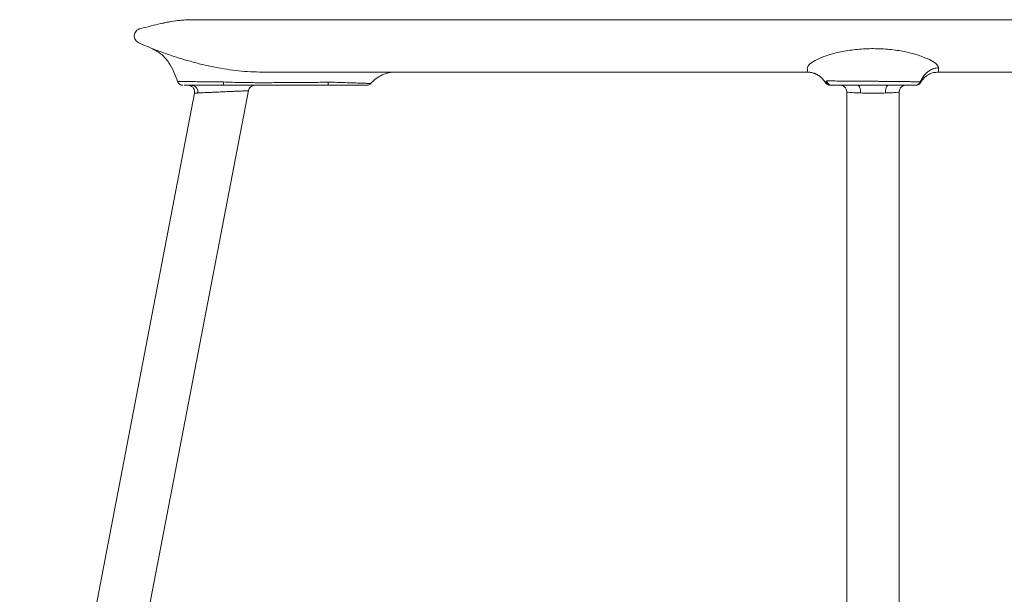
# Model space of a CAD drawing. Extents: x 2 to 109, y 746 to 839.
# Tile 3 of 7: x 2 to 32, y 821 to 839. Entities that reach past the tile are written whole.
import ezdxf

# ---------------------------------------------------------------- set-up
doc = ezdxf.new("R2010")
doc.units = 0
doc.header["$MEASUREMENT"] = 0
doc.layers.get('0').update_dxf_attribs({"lineweight": 0})

msp = doc.modelspace()

# ---------------------------------------------------------------- linework, layer by layer
at = {"color": 18, "lineweight": 9, "true_color": 0x000000}
for p, q in [((7.073, 837.062), (7.07, 837.061)), ((3.829, 808.649), (9.225, 836.777)), ((12.21, 836.939), (11.674, 836.939)), ((29.696, 837.019), (29.695, 837.019)), ((2.257, 808.951), (7.581, 836.702)), ((27.449, 836.739), (27.449, 805.235)), ((29.049, 805.235), (29.049, 836.739))]:
    msp.add_line(p, q, dxfattribs=at)
for points in [[(26.834, 837.071), (26.836, 837.072), (26.836, 837.073)], [(26.836, 837.073), (26.837, 837.074), (26.838, 837.075)], [(26.802, 837.019), (26.802, 837.02), (26.803, 837.021)], [(26.802, 837.018), (26.802, 837.018), (26.802, 837.019)], [(26.803, 837.021), (26.803, 837.022), (26.803, 837.022)], [(26.816, 837.048), (26.816, 837.048), (26.817, 837.049)], [(26.817, 837.049), (26.817, 837.05), (26.817, 837.05)], [(26.996, 836.939), (26.988, 836.939), (26.98, 836.939)], [(27.777, 836.939), (27.797, 836.934), (27.817, 836.92), (27.835, 836.898), (27.85, 836.868), (27.861, 836.832), (27.869, 836.792), (27.872, 836.749), (27.871, 836.706)], [(28.627, 836.706), (28.625, 836.749), (28.629, 836.792), (28.636, 836.832), (28.648, 836.868), (28.663, 836.898), (28.681, 836.92), (28.7, 836.934), (28.721, 836.939)], [(29.695, 837.018), (29.695, 837.019), (29.696, 837.019)], [(29.696, 837.019), (29.696, 837.019), (29.696, 837.019)], [(29.696, 837.018), (29.696, 837.018), (29.696, 837.019)], [(29.696, 837.019), (29.696, 837.019), (29.696, 837.018)]]:
    msp.add_lwpolyline(points, dxfattribs=at)
for points, knots in [([(6.299, 838.056), (6.221, 838.09), (6.144, 838.124), (6.066, 838.157), (6.051, 838.164), (6.036, 838.17), (6.021, 838.177), (6.005, 838.184), (5.99, 838.19), (5.975, 838.197), (5.96, 838.203), (5.945, 838.21), (5.929, 838.217), (5.914, 838.223), (5.899, 838.229), (5.884, 838.236), (5.863, 838.246), (5.843, 838.258), (5.826, 838.272), (5.808, 838.288), (5.792, 838.306), (5.78, 838.327), (5.768, 838.347), (5.759, 838.37), (5.754, 838.393), (5.749, 838.415), (5.747, 838.438), (5.749, 838.461), (5.751, 838.483), (5.756, 838.506), (5.764, 838.527), (5.773, 838.549), (5.786, 838.57), (5.801, 838.588), (5.818, 838.608), (5.839, 838.626), (5.862, 838.639), (5.872, 838.644), (5.882, 838.649), (5.893, 838.653), (5.898, 838.655), (5.902, 838.656), (5.907, 838.658), (5.909, 838.658), (5.911, 838.659), (5.913, 838.66), (5.914, 838.66), (5.915, 838.66), (5.915, 838.66), (5.916, 838.66), (5.916, 838.661), (5.917, 838.661), (5.917, 838.661), (5.917, 838.661), (5.917, 838.661), (5.917, 838.661), (5.917, 838.661), (5.917, 838.661), (5.917, 838.661), (5.917, 838.661), (5.917, 838.661), (5.917, 838.661), (5.918, 838.661), (5.918, 838.661), (5.918, 838.661), (5.918, 838.661), (5.918, 838.661), (6.104, 838.708), (6.29, 838.758), (6.478, 838.803), (6.652, 838.845), (6.829, 838.883), (7.006, 838.905), (7.164, 838.925), (7.323, 838.932), (7.482, 838.939)], [0, 0, 0, 0, 1, 1, 1, 2, 2, 2, 3, 3, 3, 4, 4, 4, 5, 5, 5, 6, 6, 6, 7, 7, 7, 8, 8, 8, 9, 9, 9, 10, 10, 10, 11, 11, 11, 12, 12, 12, 13, 13, 13, 14, 14, 14, 15, 15, 15, 16, 16, 16, 17, 17, 17, 18, 18, 18, 19, 19, 19, 20, 20, 20, 21, 21, 21, 22, 22, 22, 23, 23, 23, 24, 24, 24, 25, 25, 25, 25]), ([(7.156, 838.923), (7.066, 838.912), (6.977, 838.901), (6.867, 838.883), (6.815, 838.874), (6.759, 838.863), (6.697, 838.85), (6.663, 838.842), (6.626, 838.833), (6.59, 838.825)], [0, 0, 0, 0, 1, 1, 1, 2, 2, 2, 3, 3, 3, 3]), ([(7.482, 838.939), (7.492, 838.939), (7.502, 838.939), (7.534, 838.939), (7.566, 838.939), (7.619, 838.939), (7.688, 838.939), (7.758, 838.939), (7.843, 838.939), (7.943, 838.939), (8.045, 838.939), (8.162, 838.939), (8.294, 838.939), (8.427, 838.939), (8.575, 838.939), (8.736, 838.939), (8.898, 838.939), (9.074, 838.939), (9.262, 838.939), (9.451, 838.939), (9.653, 838.939), (9.866, 838.939), (10.102, 838.939), (10.351, 838.939), (10.612, 838.939), (10.875, 838.939), (11.151, 838.939), (11.436, 838.939), (11.725, 838.939), (12.025, 838.939), (12.333, 838.939), (12.642, 838.939), (12.96, 838.939), (13.285, 838.939), (13.611, 838.939), (13.944, 838.939), (14.285, 838.939), (14.647, 838.939), (15.017, 838.939), (15.395, 838.939), (15.774, 838.939), (16.16, 838.939), (16.554, 838.939), (16.944, 838.939), (17.343, 838.939), (17.75, 838.939), (18.154, 838.939), (18.566, 838.939), (18.988, 838.939), (19.406, 838.939), (19.834, 838.939), (20.271, 838.939), (20.704, 838.939), (21.146, 838.939), (21.596, 838.939), (22.017, 838.939), (22.446, 838.939), (22.881, 838.939), (23.313, 838.939), (23.751, 838.939), (24.195, 838.939), (24.636, 838.939), (25.083, 838.939), (25.533, 838.939), (25.981, 838.939), (26.433, 838.939), (26.886, 838.939), (27.339, 838.939), (27.794, 838.939), (28.249, 838.939), (28.662, 838.939), (29.076, 838.939), (29.487, 838.939), (29.9, 838.939), (30.311, 838.939), (30.72, 838.939), (31.13, 838.939), (31.537, 838.939), (31.94, 838.939), (32.345, 838.939), (32.746, 838.939), (33.142, 838.939), (33.54, 838.939), (33.934, 838.939), (34.322, 838.939), (34.712, 838.939), (35.096, 838.939), (35.475, 838.939), (35.856, 838.939), (36.23, 838.939), (36.598, 838.939), (37.006, 838.939), (37.405, 838.939), (37.797, 838.939), (38.191, 838.939), (38.577, 838.939), (38.955, 838.939), (39.337, 838.939), (39.711, 838.939), (40.079, 838.939), (40.448, 838.939), (40.811, 838.939), (41.167, 838.939), (41.523, 838.939), (41.871, 838.939), (42.212, 838.939), (42.574, 838.939), (42.927, 838.939), (43.271, 838.939), (43.615, 838.939), (43.951, 838.939), (44.277, 838.939), (44.6, 838.939), (44.915, 838.939), (45.216, 838.939), (45.515, 838.939), (45.801, 838.939), (46.073, 838.939), (46.344, 838.939), (46.6, 838.939), (46.841, 838.939), (47.08, 838.939), (47.304, 838.939), (47.509, 838.939), (47.701, 838.939), (47.878, 838.939), (48.037, 838.939), (48.196, 838.939), (48.337, 838.939), (48.459, 838.939), (48.58, 838.939), (48.682, 838.939), (48.766, 838.939), (48.849, 838.939), (48.914, 838.939), (48.953, 838.939), (48.991, 838.939), (49.003, 838.939), (49.016, 838.939)], [0, 0, 0, 0, 1, 1, 1, 2, 2, 2, 3, 3, 3, 4, 4, 4, 5, 5, 5, 6, 6, 6, 7, 7, 7, 8, 8, 8, 9, 9, 9, 10, 10, 10, 11, 11, 11, 12, 12, 12, 13, 13, 13, 14, 14, 14, 15, 15, 15, 16, 16, 16, 17, 17, 17, 18, 18, 18, 19, 19, 19, 20, 20, 20, 21, 21, 21, 22, 22, 22, 23, 23, 23, 24, 24, 24, 25, 25, 25, 26, 26, 26, 27, 27, 27, 28, 28, 28, 29, 29, 29, 30, 30, 30, 31, 31, 31, 32, 32, 32, 33, 33, 33, 34, 34, 34, 35, 35, 35, 36, 36, 36, 37, 37, 37, 38, 38, 38, 39, 39, 39, 40, 40, 40, 41, 41, 41, 42, 42, 42, 43, 43, 43, 44, 44, 44, 45, 45, 45, 46, 46, 46, 46]), ([(6.299, 838.056), (6.399, 838.001), (6.498, 837.946), (6.584, 837.874), (6.667, 837.804), (6.738, 837.718), (6.8, 837.628), (6.861, 837.538), (6.913, 837.444), (6.956, 837.345), (6.998, 837.25), (7.032, 837.151), (7.066, 837.052)], [0, 0, 0, 0, 1, 1, 1, 2, 2, 2, 3, 3, 3, 4, 4, 4, 4]), ([(8.299, 837.472), (8.168, 837.498), (8.037, 837.524), (7.909, 837.553), (7.782, 837.582), (7.657, 837.614), (7.537, 837.646), (7.418, 837.679), (7.303, 837.712), (7.195, 837.745), (7.087, 837.778), (6.986, 837.81), (6.894, 837.841), (6.801, 837.872), (6.717, 837.902), (6.644, 837.928), (6.571, 837.954), (6.508, 837.977), (6.456, 837.997), (6.404, 838.016), (6.363, 838.032), (6.339, 838.041), (6.314, 838.051), (6.307, 838.053), (6.299, 838.056)], [0, 0, 0, 0, 1, 1, 1, 2, 2, 2, 3, 3, 3, 4, 4, 4, 5, 5, 5, 6, 6, 6, 7, 7, 7, 8, 8, 8, 8]), ([(30.249, 837.472), (30.238, 837.504), (30.226, 837.537), (30.191, 837.573), (30.157, 837.61), (30.098, 837.65), (30.024, 837.691), (29.95, 837.731), (29.861, 837.772), (29.757, 837.811), (29.653, 837.85), (29.534, 837.887), (29.403, 837.92), (29.272, 837.953), (29.129, 837.982), (28.978, 838.004), (28.827, 838.026), (28.668, 838.042), (28.506, 838.05), (28.344, 838.058), (28.179, 838.059), (28.016, 838.051), (27.854, 838.044), (27.694, 838.029), (27.542, 838.007), (27.391, 837.986), (27.247, 837.958), (27.115, 837.925), (26.983, 837.893), (26.862, 837.856), (26.756, 837.817), (26.651, 837.778), (26.559, 837.737), (26.485, 837.697), (26.41, 837.656), (26.352, 837.616), (26.312, 837.579), (26.28, 837.549), (26.261, 837.521), (26.252, 837.495), (26.244, 837.469), (26.248, 837.446), (26.249, 837.427), (26.25, 837.407), (26.249, 837.391), (26.249, 837.378), (26.248, 837.365), (26.249, 837.355), (26.249, 837.349), (26.249, 837.343), (26.249, 837.341), (26.249, 837.339)], [0, 0, 0, 0, 1, 1, 1, 2, 2, 2, 3, 3, 3, 4, 4, 4, 5, 5, 5, 6, 6, 6, 7, 7, 7, 8, 8, 8, 9, 9, 9, 10, 10, 10, 11, 11, 11, 12, 12, 12, 13, 13, 13, 14, 14, 14, 15, 15, 15, 16, 16, 16, 17, 17, 17, 17]), ([(9.739, 837.339), (9.497, 837.345), (9.256, 837.35), (9.016, 837.372), (8.776, 837.394), (8.537, 837.433), (8.299, 837.472)], [0, 0, 0, 0, 1, 1, 1, 2, 2, 2, 2]), ([(29.689, 837.041), (29.725, 837.111), (29.761, 837.181), (29.809, 837.244), (29.85, 837.298), (29.9, 837.345), (29.958, 837.384), (30, 837.411), (30.046, 837.434), (30.094, 837.448), (30.144, 837.462), (30.196, 837.467), (30.249, 837.472)], [0, 0, 0, 0, 1, 1, 1, 2, 2, 2, 3, 3, 3, 4, 4, 4, 4]), ([(30.249, 837.339), (30.249, 837.345), (30.249, 837.35), (30.249, 837.372), (30.249, 837.394), (30.249, 837.433), (30.249, 837.472)], [0, 0, 0, 0, 1, 1, 1, 2, 2, 2, 2]), ([(7.063, 837.062), (7.07, 837.045), (7.077, 837.028), (7.087, 837.013), (7.098, 836.998), (7.112, 836.984), (7.127, 836.973), (7.143, 836.962), (7.16, 836.953), (7.178, 836.947), (7.195, 836.942), (7.213, 836.941), (7.231, 836.939)], [0, 0, 0, 0, 1, 1, 1, 2, 2, 2, 3, 3, 3, 4, 4, 4, 4]), ([(7.07, 837.061), (7.075, 837.06), (7.08, 837.06), (7.088, 837.059), (7.094, 837.059), (7.102, 837.059), (7.11, 837.059)], [0, 0, 0, 0, 1, 1, 1, 2, 2, 2, 2]), ([(7.11, 837.059), (7.111, 837.059), (7.111, 837.059), (7.111, 837.059), (7.111, 837.059), (7.111, 837.059), (7.112, 837.059), (7.112, 837.059), (7.112, 837.059), (7.112, 837.059), (7.113, 837.059), (7.114, 837.059), (7.114, 837.059), (7.115, 837.059), (7.116, 837.059), (7.117, 837.059), (7.119, 837.058), (7.121, 837.058), (7.123, 837.058), (7.126, 837.058), (7.13, 837.058), (7.133, 837.058), (7.14, 837.058), (7.147, 837.058), (7.154, 837.058), (7.168, 837.057), (7.183, 837.057), (7.199, 837.057), (7.228, 837.056), (7.261, 837.056), (7.298, 837.055), (7.34, 837.054), (7.388, 837.054), (7.44, 837.053), (7.492, 837.052), (7.548, 837.051), (7.609, 837.051), (7.669, 837.05), (7.733, 837.049), (7.8, 837.048), (7.868, 837.047), (7.938, 837.046), (8.01, 837.045), (8.083, 837.044), (8.157, 837.044), (8.233, 837.043), (8.308, 837.042), (8.384, 837.041), (8.46, 837.041)], [0, 0, 0, 0, 1, 1, 1, 2, 2, 2, 3, 3, 3, 4, 4, 4, 5, 5, 5, 6, 6, 6, 7, 7, 7, 8, 8, 8, 9, 9, 9, 10, 10, 10, 11, 11, 11, 12, 12, 12, 13, 13, 13, 14, 14, 14, 15, 15, 15, 16, 16, 16, 16]), ([(26.249, 837.339), (25.856, 837.339), (25.464, 837.339), (25.076, 837.339), (24.683, 837.339), (24.295, 837.339), (23.913, 837.339), (23.524, 837.339), (23.14, 837.339), (22.763, 837.339), (22.379, 837.339), (22.002, 837.339), (21.632, 837.339), (21.255, 837.339), (20.885, 837.339), (20.522, 837.339), (20.153, 837.339), (19.792, 837.339), (19.438, 837.339), (19.013, 837.339), (18.599, 837.339), (18.194, 837.339), (17.776, 837.339), (17.368, 837.339), (16.969, 837.339), (16.57, 837.339), (16.18, 837.339), (15.8, 837.339), (15.42, 837.339), (15.05, 837.339), (14.69, 837.339), (14.369, 837.339), (14.057, 837.339), (13.753, 837.339), (13.456, 837.339), (13.168, 837.339), (12.892, 837.339), (12.622, 837.339), (12.363, 837.339), (12.118, 837.339), (11.876, 837.339), (11.647, 837.339), (11.433, 837.339), (11.222, 837.339), (11.026, 837.339), (10.846, 837.339), (10.669, 837.339), (10.508, 837.339), (10.364, 837.339), (10.222, 837.339), (10.095, 837.339), (9.993, 837.339), (9.893, 837.339), (9.816, 837.339), (9.739, 837.339)], [0, 0, 0, 0, 1, 1, 1, 2, 2, 2, 3, 3, 3, 4, 4, 4, 5, 5, 5, 6, 6, 6, 7, 7, 7, 8, 8, 8, 9, 9, 9, 10, 10, 10, 11, 11, 11, 12, 12, 12, 13, 13, 13, 14, 14, 14, 15, 15, 15, 16, 16, 16, 17, 17, 17, 18, 18, 18, 18]), ([(12.942, 836.988), (12.987, 837.032), (13.032, 837.077), (13.08, 837.116), (13.133, 837.16), (13.191, 837.197), (13.249, 837.228), (13.318, 837.265), (13.386, 837.291), (13.445, 837.308), (13.523, 837.33), (13.585, 837.335), (13.648, 837.339)], [0, 0, 0, 0, 1, 1, 1, 2, 2, 2, 3, 3, 3, 4, 4, 4, 4]), ([(26.249, 837.339), (26.259, 837.339), (26.27, 837.339), (26.282, 837.338), (26.293, 837.338), (26.305, 837.337), (26.321, 837.335), (26.333, 837.334), (26.348, 837.332), (26.371, 837.328), (26.379, 837.327), (26.389, 837.325), (26.402, 837.322), (26.411, 837.32), (26.422, 837.317), (26.437, 837.312), (26.442, 837.311), (26.449, 837.309), (26.456, 837.306), (26.462, 837.304), (26.469, 837.301), (26.476, 837.299), (26.484, 837.296), (26.491, 837.293), (26.498, 837.29), (26.506, 837.286), (26.514, 837.283), (26.521, 837.279), (26.54, 837.27), (26.555, 837.262), (26.569, 837.253), (26.588, 837.242), (26.604, 837.23), (26.62, 837.219), (26.659, 837.189), (26.692, 837.159), (26.722, 837.123), (26.749, 837.091), (26.774, 837.054), (26.8, 837.017)], [0, 0, 0, 0, 1, 1, 1, 2, 2, 2, 3, 3, 3, 4, 4, 4, 5, 5, 5, 6, 6, 6, 7, 7, 7, 8, 8, 8, 9, 9, 9, 10, 10, 10, 11, 11, 11, 12, 12, 12, 13, 13, 13, 13]), ([(26.817, 837.05), (26.819, 837.053), (26.821, 837.055), (26.824, 837.058), (26.827, 837.062), (26.831, 837.066), (26.834, 837.071)], [0, 0, 0, 0, 1, 1, 1, 2, 2, 2, 2]), ([(26.836, 837.073), (26.844, 837.053), (26.851, 837.033), (26.862, 837.015), (26.874, 836.996), (26.891, 836.981), (26.91, 836.968), (26.924, 836.958), (26.94, 836.951), (26.957, 836.946), (26.973, 836.942), (26.989, 836.94), (27.006, 836.939)], [0, 0, 0, 0, 1, 1, 1, 2, 2, 2, 3, 3, 3, 4, 4, 4, 4]), ([(26.838, 837.075), (26.856, 837.074), (26.874, 837.074), (26.908, 837.073), (26.942, 837.073), (26.992, 837.072), (27.052, 837.072), (27.111, 837.071), (27.18, 837.07), (27.261, 837.069), (27.341, 837.069), (27.432, 837.068), (27.523, 837.067)], [0, 0, 0, 0, 1, 1, 1, 2, 2, 2, 3, 3, 3, 4, 4, 4, 4]), ([(26.838, 837.075), (26.845, 837.054), (26.852, 837.034), (26.864, 837.016), (26.876, 836.997), (26.893, 836.981), (26.912, 836.968), (26.926, 836.959), (26.942, 836.951), (26.959, 836.946), (26.975, 836.942), (26.992, 836.94), (27.008, 836.939)], [0, 0, 0, 0, 1, 1, 1, 2, 2, 2, 3, 3, 3, 4, 4, 4, 4]), ([(27.523, 837.067), (27.556, 837.067), (27.589, 837.066), (27.622, 837.066), (27.656, 837.066), (27.691, 837.066), (27.726, 837.065)], [0, 0, 0, 0, 1, 1, 1, 2, 2, 2, 2]), ([(27.726, 837.065), (27.834, 837.065), (27.943, 837.064), (28.055, 837.063), (28.166, 837.062), (28.28, 837.061), (28.395, 837.061)], [0, 0, 0, 0, 1, 1, 1, 2, 2, 2, 2]), ([(28.395, 837.061), (28.437, 837.06), (28.48, 837.06), (28.522, 837.059), (28.554, 837.059), (28.587, 837.059), (28.62, 837.059)], [0, 0, 0, 0, 1, 1, 1, 2, 2, 2, 2]), ([(28.62, 837.059), (28.62, 837.059), (28.621, 837.059), (28.622, 837.059), (28.623, 837.059), (28.623, 837.059), (28.624, 837.059), (28.625, 837.059), (28.626, 837.059), (28.627, 837.059), (28.629, 837.059), (28.631, 837.059), (28.633, 837.059), (28.637, 837.059), (28.641, 837.059), (28.644, 837.059), (28.651, 837.058), (28.657, 837.058), (28.664, 837.058), (28.675, 837.058), (28.686, 837.058), (28.698, 837.058), (28.718, 837.058), (28.738, 837.058), (28.758, 837.058), (28.794, 837.057), (28.829, 837.057), (28.863, 837.057), (28.925, 837.056), (28.984, 837.056), (29.041, 837.055), (29.105, 837.054), (29.166, 837.054), (29.223, 837.053), (29.28, 837.052), (29.333, 837.051), (29.381, 837.051), (29.428, 837.05), (29.471, 837.049), (29.509, 837.048), (29.546, 837.047), (29.578, 837.046), (29.605, 837.045), (29.631, 837.044), (29.652, 837.044), (29.665, 837.043), (29.679, 837.042), (29.684, 837.041), (29.689, 837.041)], [0, 0, 0, 0, 1, 1, 1, 2, 2, 2, 3, 3, 3, 4, 4, 4, 5, 5, 5, 6, 6, 6, 7, 7, 7, 8, 8, 8, 9, 9, 9, 10, 10, 10, 11, 11, 11, 12, 12, 12, 13, 13, 13, 14, 14, 14, 15, 15, 15, 16, 16, 16, 16]), ([(29.703, 837.028), (29.714, 837.044), (29.724, 837.06), (29.734, 837.074), (29.758, 837.109), (29.78, 837.134), (29.802, 837.156), (29.829, 837.183), (29.855, 837.208), (29.882, 837.228), (29.913, 837.252), (29.944, 837.271), (29.976, 837.286), (30.013, 837.303), (30.053, 837.317), (30.094, 837.325), (30.139, 837.334), (30.186, 837.336), (30.233, 837.339)], [0, 0, 0, 0, 1, 1, 1, 2, 2, 2, 3, 3, 3, 4, 4, 4, 5, 5, 5, 6, 6, 6, 6]), ([(46.759, 837.339), (46.686, 837.339), (46.614, 837.339), (46.52, 837.339), (46.425, 837.339), (46.307, 837.339), (46.176, 837.339), (46.042, 837.339), (45.894, 837.339), (45.731, 837.339), (45.565, 837.339), (45.383, 837.339), (45.189, 837.339), (44.992, 837.339), (44.781, 837.339), (44.559, 837.339), (44.333, 837.339), (44.094, 837.339), (43.845, 837.339), (43.546, 837.339), (43.231, 837.339), (42.905, 837.339), (42.569, 837.339), (42.222, 837.339), (41.863, 837.339), (41.505, 837.339), (41.136, 837.339), (40.757, 837.339), (40.378, 837.339), (39.989, 837.339), (39.591, 837.339), (39.235, 837.339), (38.872, 837.339), (38.502, 837.339), (38.14, 837.339), (37.771, 837.339), (37.394, 837.339), (37.025, 837.339), (36.647, 837.339), (36.262, 837.339), (35.882, 837.339), (35.495, 837.339), (35.1, 837.339), (34.712, 837.339), (34.316, 837.339), (33.913, 837.339), (33.517, 837.339), (33.115, 837.339), (32.706, 837.339), (32.304, 837.339), (31.896, 837.339), (31.483, 837.339), (31.075, 837.339), (30.662, 837.339), (30.249, 837.339)], [0, 0, 0, 0, 1, 1, 1, 2, 2, 2, 3, 3, 3, 4, 4, 4, 5, 5, 5, 6, 6, 6, 7, 7, 7, 8, 8, 8, 9, 9, 9, 10, 10, 10, 11, 11, 11, 12, 12, 12, 13, 13, 13, 14, 14, 14, 15, 15, 15, 16, 16, 16, 17, 17, 17, 18, 18, 18, 18]), ([(8.466, 836.939), (8.39, 836.939), (8.314, 836.939), (8.239, 836.939), (8.164, 836.939), (8.091, 836.939), (8.02, 836.939), (7.949, 836.939), (7.881, 836.939), (7.817, 836.939), (7.753, 836.939), (7.692, 836.939), (7.636, 836.939), (7.548, 836.939), (7.469, 836.939), (7.41, 836.939), (7.351, 836.939), (7.311, 836.939), (7.271, 836.939)], [0, 0, 0, 0, 1, 1, 1, 2, 2, 2, 3, 3, 3, 4, 4, 4, 5, 5, 5, 6, 6, 6, 6]), ([(7.399, 836.939), (7.412, 836.937), (7.425, 836.936), (7.437, 836.933), (7.451, 836.929), (7.464, 836.924), (7.476, 836.918), (7.489, 836.911), (7.501, 836.903), (7.513, 836.894), (7.524, 836.884), (7.534, 836.873), (7.544, 836.861), (7.553, 836.85), (7.56, 836.837), (7.567, 836.823), (7.573, 836.81), (7.577, 836.796), (7.58, 836.782), (7.583, 836.768), (7.585, 836.754), (7.585, 836.741), (7.585, 836.728), (7.583, 836.715), (7.581, 836.702)], [0, 0, 0, 0, 1, 1, 1, 2, 2, 2, 3, 3, 3, 4, 4, 4, 5, 5, 5, 6, 6, 6, 7, 7, 7, 8, 8, 8, 8]), ([(7.679, 836.706), (7.701, 836.81), (7.634, 836.913), (7.53, 836.935), (7.522, 836.937), (7.514, 836.938), (7.506, 836.939)], [0, 0, 0, 0, 1, 1, 1, 2, 2, 2, 2]), ([(9.225, 836.777), (9.225, 836.777), (9.225, 836.777), (9.225, 836.777), (9.224, 836.777), (9.224, 836.777), (9.223, 836.777), (9.223, 836.777), (9.222, 836.777), (9.221, 836.777), (9.22, 836.776), (9.219, 836.776), (9.218, 836.776), (9.217, 836.776), (9.215, 836.776), (9.214, 836.776), (9.212, 836.776), (9.21, 836.776), (9.209, 836.776), (9.207, 836.776), (9.205, 836.776), (9.203, 836.776), (9.201, 836.776), (9.198, 836.775), (9.196, 836.775), (9.185, 836.775), (9.17, 836.774), (9.153, 836.773), (9.135, 836.773), (9.114, 836.772), (9.09, 836.771), (9.064, 836.769), (9.034, 836.768), (9.001, 836.766), (8.967, 836.765), (8.929, 836.763), (8.888, 836.761), (8.848, 836.759), (8.806, 836.757), (8.762, 836.755), (8.711, 836.753), (8.658, 836.751), (8.603, 836.748), (8.551, 836.746), (8.499, 836.743), (8.445, 836.741), (8.393, 836.739), (8.341, 836.736), (8.289, 836.734), (8.236, 836.731), (8.184, 836.729), (8.133, 836.727), (8.091, 836.725), (8.05, 836.723), (8.011, 836.721), (7.972, 836.719), (7.934, 836.718), (7.899, 836.716), (7.866, 836.714), (7.835, 836.713), (7.806, 836.712), (7.793, 836.711), (7.781, 836.711), (7.769, 836.71), (7.758, 836.709), (7.746, 836.709), (7.736, 836.708), (7.725, 836.708), (7.715, 836.707), (7.705, 836.707), (7.696, 836.707), (7.687, 836.706), (7.679, 836.706)], [0, 0, 0, 0, 1, 1, 1, 2, 2, 2, 3, 3, 3, 4, 4, 4, 5, 5, 5, 6, 6, 6, 7, 7, 7, 8, 8, 8, 9, 9, 9, 10, 10, 10, 11, 11, 11, 12, 12, 12, 13, 13, 13, 14, 14, 14, 15, 15, 15, 16, 16, 16, 17, 17, 17, 18, 18, 18, 19, 19, 19, 20, 20, 20, 21, 21, 21, 22, 22, 22, 23, 23, 23, 24, 24, 24, 24]), ([(8.46, 837.041), (8.644, 837.034), (8.828, 837.028), (9.012, 837.024), (9.196, 837.021), (9.38, 837.02), (9.564, 837.019)], [0, 0, 0, 0, 1, 1, 1, 2, 2, 2, 2]), ([(8.46, 837.041), (8.46, 837.025), (8.461, 837.009), (8.461, 836.995), (8.462, 836.981), (8.462, 836.969), (8.463, 836.96), (8.463, 836.953), (8.464, 836.948), (8.465, 836.944), (8.465, 836.941), (8.466, 836.94), (8.466, 836.939)], [0, 0, 0, 0, 1, 1, 1, 2, 2, 2, 3, 3, 3, 4, 4, 4, 4]), ([(9.564, 836.939), (9.441, 836.939), (9.318, 836.939), (9.195, 836.939), (9.114, 836.939), (9.034, 836.939), (8.953, 836.939), (8.913, 836.939), (8.874, 836.939), (8.834, 836.939), (8.795, 836.939), (8.756, 836.939), (8.718, 836.939), (8.687, 836.939), (8.656, 836.939), (8.625, 836.939), (8.599, 836.939), (8.573, 836.939), (8.546, 836.939), (8.52, 836.939), (8.493, 836.939), (8.466, 836.939)], [0, 0, 0, 0, 1, 1, 1, 2, 2, 2, 3, 3, 3, 4, 4, 4, 5, 5, 5, 6, 6, 6, 7, 7, 7, 7]), ([(9.564, 837.019), (9.584, 837.019), (9.605, 837.019), (9.625, 837.019), (9.646, 837.019), (9.666, 837.019), (9.687, 837.019)], [0, 0, 0, 0, 1, 1, 1, 2, 2, 2, 2]), ([(11.648, 836.939), (11.518, 836.939), (11.389, 836.939), (11.259, 836.939), (11.129, 836.939), (10.998, 836.939), (10.868, 836.939), (10.739, 836.939), (10.609, 836.939), (10.48, 836.939), (10.419, 836.939), (10.357, 836.939), (10.296, 836.939), (10.235, 836.939), (10.175, 836.939), (10.114, 836.939), (10.053, 836.939), (9.992, 836.939), (9.93, 836.939), (9.863, 836.939), (9.796, 836.939), (9.729, 836.939), (9.674, 836.939), (9.619, 836.939), (9.564, 836.939)], [0, 0, 0, 0, 1, 1, 1, 2, 2, 2, 3, 3, 3, 4, 4, 4, 5, 5, 5, 6, 6, 6, 7, 7, 7, 8, 8, 8, 8]), ([(9.687, 837.019), (9.733, 837.019), (9.779, 837.019), (9.825, 837.019), (9.861, 837.02), (9.897, 837.02), (9.933, 837.02)], [0, 0, 0, 0, 1, 1, 1, 2, 2, 2, 2]), ([(9.933, 837.02), (10.099, 837.021), (10.265, 837.022), (10.43, 837.023), (10.596, 837.024), (10.761, 837.025), (10.927, 837.027)], [0, 0, 0, 0, 1, 1, 1, 2, 2, 2, 2]), ([(10.927, 837.027), (10.95, 837.027), (10.974, 837.027), (10.997, 837.028), (11.016, 837.028), (11.034, 837.028), (11.052, 837.028)], [0, 0, 0, 0, 1, 1, 1, 2, 2, 2, 2]), ([(11.052, 837.028), (11.079, 837.028), (11.105, 837.029), (11.131, 837.029), (11.157, 837.029), (11.183, 837.03), (11.21, 837.03)], [0, 0, 0, 0, 1, 1, 1, 2, 2, 2, 2]), ([(11.21, 837.03), (11.215, 837.03), (11.22, 837.03), (11.225, 837.03), (11.23, 837.03), (11.235, 837.03), (11.24, 837.03)], [0, 0, 0, 0, 1, 1, 1, 2, 2, 2, 2]), ([(11.24, 837.03), (11.309, 837.03), (11.379, 837.03), (11.449, 837.032), (11.519, 837.033), (11.589, 837.036), (11.659, 837.038)], [0, 0, 0, 0, 1, 1, 1, 2, 2, 2, 2]), ([(11.659, 837.038), (11.659, 837.023), (11.658, 837.007), (11.657, 836.994), (11.656, 836.98), (11.655, 836.969), (11.654, 836.96), (11.653, 836.953), (11.652, 836.947), (11.651, 836.944), (11.65, 836.941), (11.649, 836.94), (11.648, 836.939)], [0, 0, 0, 0, 1, 1, 1, 2, 2, 2, 3, 3, 3, 4, 4, 4, 4]), ([(11.648, 836.939), (11.73, 836.939), (11.811, 836.939), (11.892, 836.939), (11.975, 836.94), (12.057, 836.94), (12.129, 836.94), (12.167, 836.94), (12.203, 836.939), (12.238, 836.939)], [0, 0, 0, 0, 1, 1, 1, 2, 2, 2, 3, 3, 3, 3]), ([(11.659, 837.038), (11.748, 837.035), (11.837, 837.032), (11.924, 837.029), (12.01, 837.026), (12.093, 837.023), (12.173, 837.021), (12.252, 837.018), (12.327, 837.016), (12.397, 837.013), (12.467, 837.011), (12.532, 837.009), (12.59, 837.007), (12.649, 837.005), (12.701, 837.004), (12.746, 837.002), (12.791, 837.001), (12.829, 837), (12.859, 836.998), (12.89, 836.997), (12.914, 836.996), (12.927, 836.996), (12.941, 836.995), (12.944, 836.995), (12.948, 836.994)], [0, 0, 0, 0, 1, 1, 1, 2, 2, 2, 3, 3, 3, 4, 4, 4, 5, 5, 5, 6, 6, 6, 7, 7, 7, 8, 8, 8, 8]), ([(12.795, 836.939), (12.792, 836.939), (12.789, 836.939), (12.784, 836.939), (12.766, 836.939), (12.723, 836.939), (12.671, 836.939), (12.618, 836.939), (12.557, 836.939), (12.488, 836.939), (12.418, 836.939), (12.341, 836.939), (12.246, 836.939), (12.243, 836.939), (12.241, 836.939), (12.238, 836.939)], [0, 0, 0, 0, 1, 1, 1, 2, 2, 2, 3, 3, 3, 4, 4, 4, 5, 5, 5, 5]), ([(12.795, 836.94), (12.805, 836.939), (12.816, 836.939), (12.829, 836.94), (12.848, 836.941), (12.872, 836.946), (12.892, 836.955), (12.913, 836.965), (12.931, 836.98), (12.948, 836.994)], [0, 0, 0, 0, 1, 1, 1, 2, 2, 2, 3, 3, 3, 3]), ([(26.802, 837.018), (26.81, 837.007), (26.819, 836.995), (26.829, 836.986), (26.84, 836.976), (26.852, 836.967), (26.865, 836.96), (26.878, 836.953), (26.892, 836.947), (26.906, 836.944), (26.92, 836.941), (26.934, 836.94), (26.948, 836.939)], [0, 0, 0, 0, 1, 1, 1, 2, 2, 2, 3, 3, 3, 4, 4, 4, 4]), ([(26.803, 837.022), (26.805, 837.024), (26.806, 837.026), (26.808, 837.03), (26.81, 837.034), (26.813, 837.041), (26.816, 837.048)], [0, 0, 0, 0, 1, 1, 1, 2, 2, 2, 2]), ([(26.817, 837.05), (26.826, 837.033), (26.835, 837.016), (26.846, 837.001), (26.859, 836.986), (26.875, 836.973), (26.892, 836.963), (26.906, 836.955), (26.921, 836.948), (26.936, 836.945), (26.95, 836.941), (26.965, 836.94), (26.98, 836.939)], [0, 0, 0, 0, 1, 1, 1, 2, 2, 2, 3, 3, 3, 4, 4, 4, 4]), ([(26.822, 837.038), (26.831, 837.023), (26.84, 837.007), (26.852, 836.994), (26.865, 836.98), (26.88, 836.969), (26.897, 836.96), (26.91, 836.953), (26.923, 836.947), (26.938, 836.944), (26.943, 836.943), (26.948, 836.943), (26.953, 836.942)], [0, 0, 0, 0, 1, 1, 1, 2, 2, 2, 3, 3, 3, 4, 4, 4, 4]), ([(26.98, 836.939), (26.973, 836.939), (26.966, 836.939), (26.961, 836.939), (26.958, 836.939), (26.955, 836.939), (26.954, 836.939), (26.953, 836.939), (26.953, 836.939), (26.952, 836.939), (26.952, 836.939), (26.952, 836.939), (26.952, 836.939), (26.951, 836.939), (26.951, 836.939), (26.951, 836.939), (26.95, 836.939), (26.949, 836.939), (26.949, 836.939)], [0, 0, 0, 0, 1, 1, 1, 2, 2, 2, 3, 3, 3, 4, 4, 4, 5, 5, 5, 6, 6, 6, 6]), ([(27.61, 836.939), (27.521, 836.939), (27.431, 836.939), (27.354, 836.939), (27.277, 836.939), (27.213, 836.939), (27.159, 836.939), (27.117, 836.939), (27.082, 836.939), (27.058, 836.939), (27.034, 836.939), (27.021, 836.939), (27.008, 836.939)], [0, 0, 0, 0, 1, 1, 1, 2, 2, 2, 3, 3, 3, 4, 4, 4, 4]), ([(27.279, 836.939), (27.293, 836.937), (27.308, 836.936), (27.326, 836.929), (27.344, 836.921), (27.365, 836.908), (27.384, 836.89), (27.403, 836.872), (27.421, 836.849), (27.432, 836.822), (27.442, 836.797), (27.445, 836.768), (27.449, 836.739)], [0, 0, 0, 0, 1, 1, 1, 2, 2, 2, 3, 3, 3, 4, 4, 4, 4]), ([(27.788, 836.939), (27.754, 836.939), (27.72, 836.939), (27.687, 836.939), (27.661, 836.939), (27.635, 836.939), (27.61, 836.939)], [0, 0, 0, 0, 1, 1, 1, 2, 2, 2, 2]), ([(28.578, 836.939), (28.504, 836.939), (28.43, 836.939), (28.356, 836.939), (28.281, 836.939), (28.205, 836.939), (28.131, 836.939), (28.014, 836.939), (27.901, 836.939), (27.788, 836.939)], [0, 0, 0, 0, 1, 1, 1, 2, 2, 2, 3, 3, 3, 3]), ([(29.531, 836.939), (29.525, 836.939), (29.518, 836.939), (29.504, 836.939), (29.489, 836.939), (29.465, 836.939), (29.436, 836.939), (29.406, 836.939), (29.371, 836.939), (29.33, 836.939), (29.288, 836.939), (29.241, 836.939), (29.189, 836.939), (29.107, 836.939), (29.013, 836.939), (28.909, 836.939), (28.805, 836.939), (28.691, 836.939), (28.578, 836.939)], [0, 0, 0, 0, 1, 1, 1, 2, 2, 2, 3, 3, 3, 4, 4, 4, 5, 5, 5, 6, 6, 6, 6]), ([(29.049, 836.739), (29.052, 836.768), (29.056, 836.797), (29.066, 836.822), (29.077, 836.849), (29.094, 836.872), (29.113, 836.89), (29.133, 836.908), (29.154, 836.921), (29.171, 836.929), (29.19, 836.936), (29.204, 836.937), (29.219, 836.939)], [0, 0, 0, 0, 1, 1, 1, 2, 2, 2, 3, 3, 3, 4, 4, 4, 4]), ([(29.689, 837.041), (29.68, 837.025), (29.671, 837.009), (29.659, 836.995), (29.647, 836.981), (29.631, 836.969), (29.614, 836.96), (29.601, 836.953), (29.587, 836.948), (29.573, 836.944), (29.559, 836.941), (29.545, 836.94), (29.531, 836.939)], [0, 0, 0, 0, 1, 1, 1, 2, 2, 2, 3, 3, 3, 4, 4, 4, 4]), ([(29.547, 836.939), (29.577, 836.943), (29.607, 836.947), (29.632, 836.961), (29.657, 836.974), (29.676, 836.996), (29.696, 837.019)], [0, 0, 0, 0, 1, 1, 1, 2, 2, 2, 2]), ([(29.549, 836.939), (29.564, 836.94), (29.578, 836.941), (29.592, 836.944), (29.606, 836.947), (29.62, 836.953), (29.633, 836.96), (29.646, 836.967), (29.658, 836.976), (29.668, 836.986), (29.679, 836.995), (29.687, 837.007), (29.696, 837.018)], [0, 0, 0, 0, 1, 1, 1, 2, 2, 2, 3, 3, 3, 4, 4, 4, 4]), ([(29.689, 837.041), (29.692, 837.034), (29.694, 837.028), (29.695, 837.024), (29.696, 837.021), (29.696, 837.02), (29.696, 837.019)], [0, 0, 0, 0, 1, 1, 1, 2, 2, 2, 2]), ([(7.679, 836.706), (7.674, 836.706), (7.67, 836.705), (7.666, 836.705), (7.661, 836.705), (7.657, 836.705), (7.653, 836.705), (7.649, 836.705), (7.646, 836.704), (7.642, 836.704), (7.638, 836.704), (7.635, 836.704), (7.632, 836.704), (7.628, 836.704), (7.625, 836.703), (7.622, 836.703), (7.619, 836.703), (7.616, 836.703), (7.614, 836.703), (7.611, 836.703), (7.608, 836.703), (7.606, 836.703), (7.604, 836.703), (7.602, 836.703), (7.6, 836.703), (7.598, 836.702), (7.596, 836.702), (7.594, 836.702), (7.592, 836.702), (7.591, 836.702), (7.59, 836.702), (7.588, 836.702), (7.587, 836.702), (7.586, 836.702), (7.585, 836.702), (7.584, 836.702), (7.583, 836.702), (7.583, 836.702), (7.582, 836.702), (7.582, 836.702), (7.582, 836.702), (7.582, 836.702), (7.581, 836.702)], [0, 0, 0, 0, 1, 1, 1, 2, 2, 2, 3, 3, 3, 4, 4, 4, 5, 5, 5, 6, 6, 6, 7, 7, 7, 8, 8, 8, 9, 9, 9, 10, 10, 10, 11, 11, 11, 12, 12, 12, 13, 13, 13, 14, 14, 14, 14]), ([(27.871, 836.706), (27.811, 836.708), (27.751, 836.709), (27.699, 836.712), (27.637, 836.714), (27.585, 836.718), (27.546, 836.721), (27.501, 836.725), (27.471, 836.729), (27.457, 836.734), (27.456, 836.734), (27.455, 836.734), (27.454, 836.735), (27.451, 836.736), (27.456, 836.738), (27.46, 836.739)], [0, 0, 0, 0, 1, 1, 1, 2, 2, 2, 3, 3, 3, 4, 4, 4, 5, 5, 5, 5]), ([(28.249, 836.702), (28.183, 836.702), (28.117, 836.702), (28.054, 836.703), (27.991, 836.703), (27.931, 836.705), (27.871, 836.706)], [0, 0, 0, 0, 1, 1, 1, 2, 2, 2, 2]), ([(28.627, 836.706), (28.567, 836.705), (28.507, 836.703), (28.444, 836.703), (28.381, 836.702), (28.315, 836.702), (28.249, 836.702)], [0, 0, 0, 0, 1, 1, 1, 2, 2, 2, 2]), ([(29.047, 836.739), (29.047, 836.738), (29.048, 836.737), (29.046, 836.736), (29.046, 836.736), (29.045, 836.735), (29.043, 836.735), (29.031, 836.73), (29, 836.725), (28.952, 836.721), (28.912, 836.718), (28.861, 836.714), (28.799, 836.712), (28.747, 836.709), (28.687, 836.708), (28.627, 836.706)], [0, 0, 0, 0, 1, 1, 1, 2, 2, 2, 3, 3, 3, 4, 4, 4, 5, 5, 5, 5])]:
    msp.add_open_spline(points, degree=3, knots=knots, dxfattribs=at)
msp.add_open_spline([(9.421, 836.939), (9.325, 836.939), (9.243, 836.871), (9.225, 836.777)], degree=3, dxfattribs=at)

doc.saveas('drawing.dxf')
